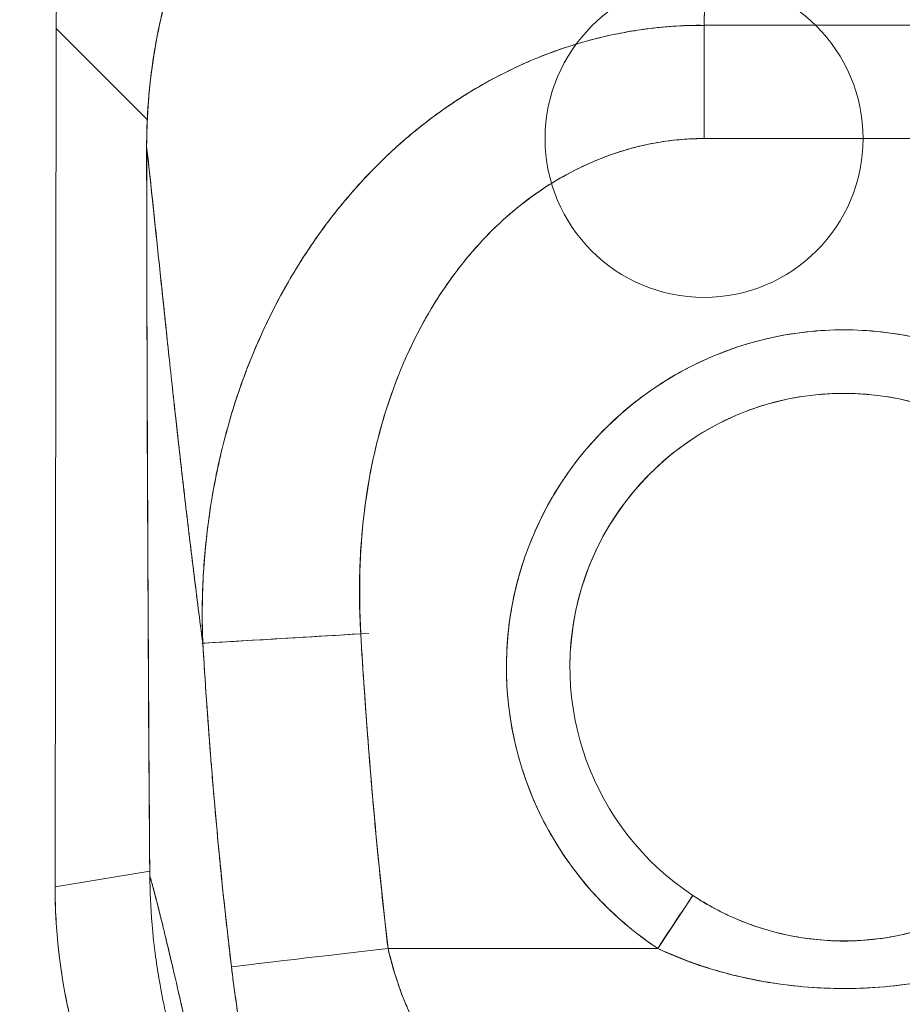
# Model space of a CAD drawing. Header units: inches. Extents: x 10 to 331, y 10 to 212.
# Tile 40 of 145: x 57.74 to 58.83, y 116.13 to 117.35. Entities that reach past the tile are written whole.
import ezdxf

# ---------------------------------------------------------------- set-up
doc = ezdxf.new("R2010")
doc.units = ezdxf.units.IN
doc.header["$LTSCALE"] = 20
doc.header["$MEASUREMENT"] = 0
doc.layers.add('Dimension (ANSI)', color=7, linetype='Continuous', lineweight=5)
doc.layers.add('Visible (ANSI)', color=7, linetype='Continuous', lineweight=5)
doc.styles.add('ROMANS', font='romans.shx')
doc.dimstyles.new('Default (ANSI)', dxfattribs={"dimscale": 20, "dimtxt": 0.065, "dimasz": 0.08, "dimexe": 0.125, "dimexo": 0.0625, "dimgap": 0.031496, "dimtad": 0, "dimtih": 1, "dimtoh": 1, "dimrnd": 1e-08, "dimzin": 0, "dimdsep": 46, "dimtxsty": 'ROMANS', "dimcen": 0.09, "dimdle": 0.393701, "dimclrd": 256, "dimclre": 256, "dimclrt": 256, "dimadec": 0, "dimazin": 0, "dimtfac": 1.538462, "dimtofl": 0, "dimtmove": 0, "dimatfit": 3, "dimfxl": 1, "dimtolj": 1, "dimtzin": 0, "dimlwd": -1, "dimlwe": -1, "dimarcsym": 0})

# ---------------------------------------------------------------- blocks, each defined once
blk = doc.blocks.new('*D20')
at = {"layer": 'Defpoints', "color": 0, "transparency": 16777216}
for p in [(58.7557, 116.5431), (70.5732, 116.5431), (61.0988, 85.4181)]:
    blk.add_point(p, dxfattribs=at)
at = {"layer": 'Dimension (ANSI)', "transparency": 16777216}
for p, q in [((60.0057, 116.5431), (73.0732, 116.5431)), ((70.5732, 114.9431), (70.5732, 103.3439)), ((70.5732, 87.0181), (70.5732, 98.6173)), ((62.3488, 85.4181), (73.0732, 85.4181))]:
    blk.add_line(p, q, dxfattribs=at)
for points in [[(70.3065, 114.9431), (70.8398, 114.9431), (70.5732, 116.5431)], [(70.3065, 87.0181), (70.8398, 87.0181), (70.5732, 85.4181)]]:
    blk.add_solid(points, dxfattribs=at)
at = {"layer": 'Dimension (ANSI)', "transparency": 16777216, "insert": (70.5732, 100.9806), "char_height": 1.3, "attachment_point": 5, "style": 'ROMANS'}
blk.add_mtext('\\A1;31.13\\PTYP.', dxfattribs=at)
blk = doc.blocks.new('*D21')
at = {"layer": 'Defpoints', "color": 0, "transparency": 16777216}
for p in [(61.1932, 122.3056), (58.7557, 116.5431), (61.1932, 115.5019)]:
    blk.add_point(p, dxfattribs=at)
at = {"layer": 'Dimension (ANSI)', "transparency": 16777216}
for p, q in [((58.7557, 117.7931), (58.7557, 124.8056)), ((61.1932, 116.7519), (61.1932, 124.8056)), ((57.1557, 122.3056), (55.5557, 122.3056)), ((62.7932, 122.3056), (65.8301, 122.3056))]:
    blk.add_line(p, q, dxfattribs=at)
for points in [[(57.1557, 122.5722), (57.1557, 122.0389), (58.7557, 122.3056)], [(62.7932, 122.5722), (62.7932, 122.0389), (61.1932, 122.3056)]]:
    blk.add_solid(points, dxfattribs=at)
at = {"layer": 'Dimension (ANSI)', "transparency": 16777216, "insert": (68.4719, 122.3056), "char_height": 1.3, "attachment_point": 5, "style": 'ROMANS'}
blk.add_mtext('\\A1;2.44\\PTYP.', dxfattribs=at)

msp = doc.modelspace()

# ---------------------------------------------------------------- linework, layer by layer
at = {"layer": 'Visible (ANSI)'}
for p, q in [((57.7804, 117.3425), (57.7804, 117.3346)), ((57.7804, 117.3346), (57.779, 116.2706)), ((57.779, 116.2706), (57.7804, 117.3346)), ((57.7804, 117.3346), (57.8931, 117.2216)), ((57.8931, 117.2216), (57.7804, 117.3346)), ((58.5826, 117.3384), (58.9289, 117.3384)), ((58.5826, 117.3384), (58.5826, 117.198)), ((57.8511, 117.2637), (57.8511, 117.2637)), ((57.8511, 117.2637), (57.8511, 117.2637)), ((58.9289, 117.198), (58.5826, 117.198)), ((57.8923, 117.1882), (57.8923, 117.1882)), ((58.0476, 116.983), (58.0476, 116.983)), ((58.0476, 116.983), (58.0476, 116.983)), ((58.1563, 116.6219), (58.156, 116.6219)), ((58.3619, 116.4034), (58.3619, 116.4034)), ((58.3697, 116.383), (58.3697, 116.383)), ((58.5136, 116.3055), (58.5136, 116.3057)), ((57.779, 116.2706), (57.8961, 116.2903)), ((57.8961, 116.2903), (57.779, 116.2706)), ((57.779, 116.2692), (57.779, 116.2706)), ((58.553, 116.2713), (58.553, 116.2712)), ((58.5252, 116.1945), (58.5686, 116.2602)), ((58.1883, 116.2203), (58.1883, 116.2203)), ((58.1883, 116.2203), (58.1883, 116.2203)), ((58.649, 116.2212), (58.649, 116.221)), ((58.649, 116.221), (58.649, 116.2212)), ((58.6608, 116.2173), (58.6608, 116.2175)), ((58.1905, 116.2006), (58.1905, 116.2006)), ((58.1912, 116.1945), (58.5252, 116.1945)), ((58.5252, 116.1945), (58.1912, 116.1945)), ((58.5136, 116.2025), (58.5136, 116.2025)), ((58.553, 116.1827), (58.553, 116.1823)), ((58.7269, 116.1455), (58.7263, 116.1455)), ((58.7837, 116.1454), (58.7832, 116.1454))]:
    msp.add_line(p, q, dxfattribs=at)
msp.add_circle((58.5826, 117.198), 0.1969, dxfattribs=at)
for centre, radius, start, end in [((58.7557, 117.4281), 0.14, 219.8626, 219.8649), ((58.7557, -102.7309), 219.9289, 89.954897, 90.045103), ((58.7557, 116.5431), 0.4179, 303.4812, 236.5188), ((58.7557, 116.5431), 0.3392, 303.4812, 236.5188), ((58.7557, 116.5431), 0.3392, 0, 180), ((58.7557, 116.3856), 0.4724, 116.6461, 116.6962), ((58.1507, 116.6226), 0.0197, 287.0623, 287.6224), ((58.1507, 116.6226), 0.0197, 287.0635, 287.6237)]:
    msp.add_arc(centre, radius, start, end, dxfattribs=at)
for centre, major_axis, ratio, start_param, end_param in [((57.7804, 117.3346), (0.0002, 0.129), 0.00001, 4.712571, 4.773653), ((57.9041, 117.1882), (-0.0118, 0), 0.00001, 0.061139, 0.100697), ((58.1574, 116.5843), (-0.1965, -0.0118), 0.00001, 4.712389, 6.41202), ((58.1574, 116.5843), (-0.1965, -0.0118), 0.00001, 4.662158, 6.086346), ((57.908, 116.2846), (-0.0118, -0.0001), 0.00001, 0.079709, 0.172409), ((58.4661, 116.2679), (0.1145, -0.6789), 0.997956, 4.543675, 4.881103), ((58.5252, 116.1945), (0.0434, 0.0657), 0.00001, 4.712386, 6.25025), ((58.1912, 116.1945), (-0.1955, -0.023), 0.00001, 4.712178, 6.155817), ((58.1912, 116.1945), (-0.1955, -0.023), 0.00001, 4.712389, 6.156184)]:
    msp.add_ellipse(centre, major_axis=major_axis, ratio=ratio, start_param=start_param, end_param=end_param, dxfattribs=at)
for points, knots in [([(57.7804, 117.3425), (57.7804, 117.3835), (57.784, 117.4242), (57.7911, 117.4642), (57.7981, 117.5041), (57.8086, 117.5432), (57.8223, 117.581), (57.8361, 117.6187), (57.853, 117.6551), (57.873, 117.6897), (57.8929, 117.7242), (57.9159, 117.757), (57.9415, 117.7875), (57.9671, 117.818), (57.9954, 117.8462), (58.0259, 117.8717), (58.0565, 117.8973), (58.0893, 117.9201), (58.124, 117.94), (58.1586, 117.9598), (58.195, 117.9767), (58.2328, 117.9903), (58.2706, 118.004), (58.3097, 118.0143), (58.3496, 118.0213), (58.3896, 118.0282), (58.4303, 118.0317), (58.4713, 118.0316)], [0, 0, 0, 0, 0.111111, 0.111111, 0.111111, 0.222222, 0.222222, 0.222222, 0.333333, 0.333333, 0.333333, 0.444444, 0.444444, 0.444444, 0.555556, 0.555556, 0.555556, 0.666667, 0.666667, 0.666667, 0.777778, 0.777778, 0.777778, 0.888889, 0.888889, 0.888889, 1, 1, 1, 1]), ([(58.4713, 118.0316), (58.4306, 118.0317), (58.3899, 118.0282), (58.35, 118.0213), (58.3099, 118.0144), (58.2706, 118.004), (58.2327, 117.9903), (58.2326, 117.9903), (58.2326, 117.9902), (58.2325, 117.9902), (58.1948, 117.9766), (58.1584, 117.9598), (58.1239, 117.94), (58.1238, 117.9399), (58.1238, 117.9399), (58.1237, 117.9398), (58.0892, 117.92), (58.0565, 117.8973), (58.0261, 117.8719), (58.026, 117.8718), (58.0259, 117.8717), (58.0258, 117.8716), (57.9953, 117.8461), (57.9671, 117.818), (57.9415, 117.7875), (57.9414, 117.7874), (57.9414, 117.7873), (57.9413, 117.7872), (57.9158, 117.7569), (57.893, 117.7243), (57.8731, 117.6898), (57.873, 117.6898), (57.873, 117.6897), (57.8729, 117.6896), (57.853, 117.6551), (57.8361, 117.6188), (57.8224, 117.5812), (57.8224, 117.5811), (57.8224, 117.581), (57.8223, 117.581), (57.8086, 117.5432), (57.7981, 117.504), (57.7911, 117.464), (57.791, 117.4639), (57.791, 117.4638), (57.791, 117.4637), (57.784, 117.4239), (57.7804, 117.3832), (57.7804, 117.3425)], [0, 0, 0, 0, 0.110836, 0.110836, 0.110836, 0.222222, 0.222222, 0.222222, 0.222377, 0.222377, 0.222377, 0.333093, 0.333093, 0.333093, 0.333333, 0.333333, 0.333333, 0.444037, 0.444037, 0.444037, 0.444444, 0.444444, 0.444444, 0.555556, 0.555556, 0.555556, 0.555957, 0.555957, 0.555957, 0.666667, 0.666667, 0.666667, 0.6669, 0.6669, 0.6669, 0.777608, 0.777608, 0.777608, 0.777778, 0.777778, 0.777778, 0.888889, 0.888889, 0.888889, 0.889157, 0.889157, 0.889157, 1, 1, 1, 1]), ([(57.8923, 117.1882), (57.8923, 117.265), (57.9048, 117.3429), (57.9532, 117.4881), (57.9895, 117.5575), (58.0807, 117.679), (58.1367, 117.7327), (58.2607, 117.8183), (58.3302, 117.8514), (58.4654, 117.8907), (58.5318, 117.9001), (58.5976, 117.9001)], [0, 0, 0, 0, 0.585477, 0.585477, 1.16675, 1.16675, 1.743139, 1.743139, 2.315, 2.315, 2.816082, 2.816082, 2.816082, 2.816082]), ([(58.5976, 117.8996), (58.5957, 117.8996), (58.5938, 117.8996), (58.5919, 117.8996), (58.5897, 117.8996), (58.5875, 117.8995), (58.5853, 117.8995), (58.5829, 117.8995), (58.5805, 117.8994), (58.578, 117.8993), (58.5754, 117.8993), (58.5727, 117.8992), (58.5701, 117.8991), (58.5672, 117.899), (58.5644, 117.8988), (58.5616, 117.8987), (58.5586, 117.8985), (58.5556, 117.8984), (58.5526, 117.8982), (58.5495, 117.898), (58.5463, 117.8977), (58.5431, 117.8975), (58.5396, 117.8972), (58.5361, 117.8969), (58.5326, 117.8966), (58.5287, 117.8962), (58.5248, 117.8958), (58.5209, 117.8954), (58.5165, 117.8949), (58.512, 117.8944), (58.5076, 117.8938), (58.5026, 117.8932), (58.4976, 117.8925), (58.4926, 117.8917), (58.4869, 117.8908), (58.4812, 117.8899), (58.4755, 117.8889), (58.4705, 117.888), (58.4655, 117.8871), (58.4606, 117.8861), (58.4592, 117.8858), (58.4578, 117.8855), (58.4565, 117.8852), (58.4496, 117.8838), (58.4427, 117.8823), (58.4358, 117.8807), (58.4284, 117.8789), (58.421, 117.877), (58.4136, 117.875), (58.4056, 117.8728), (58.3977, 117.8705), (58.3898, 117.8681), (58.3812, 117.8654), (58.3727, 117.8626), (58.3643, 117.8596), (58.3551, 117.8564), (58.3459, 117.8529), (58.3368, 117.8493), (58.3341, 117.8482), (58.3314, 117.8471), (58.3287, 117.8459), (58.3215, 117.843), (58.3144, 117.8399), (58.3074, 117.8367), (58.2967, 117.8318), (58.2862, 117.8267), (58.2758, 117.8213), (58.2643, 117.8154), (58.253, 117.8092), (58.2419, 117.8026), (58.23, 117.7956), (58.2183, 117.7883), (58.2068, 117.7806), (58.2065, 117.7804), (58.2061, 117.7802), (58.2058, 117.7799), (58.1929, 117.7712), (58.1803, 117.7621), (58.168, 117.7526), (58.1545, 117.7422), (58.1414, 117.7313), (58.1287, 117.7199), (58.1188, 117.711), (58.1092, 117.7019), (58.0999, 117.6925), (58.0959, 117.6885), (58.0919, 117.6845), (58.088, 117.6804), (58.0736, 117.6651), (58.0597, 117.6492), (58.0467, 117.6327), (58.0344, 117.6173), (58.0228, 117.6013), (58.0119, 117.5849), (58.0103, 117.5825), (58.0087, 117.5801), (58.0071, 117.5776), (57.9955, 117.5598), (57.9848, 117.5414), (57.9749, 117.5226), (57.966, 117.5058), (57.9578, 117.4887), (57.9503, 117.4712), (57.949, 117.4681), (57.9477, 117.465), (57.9464, 117.4618), (57.9412, 117.4493), (57.9364, 117.4367), (57.932, 117.4239), (57.927, 117.4096), (57.9225, 117.3951), (57.9185, 117.3805), (57.9148, 117.3674), (57.9115, 117.3541), (57.9086, 117.3408), (57.9077, 117.3365), (57.9068, 117.3321), (57.9059, 117.3277), (57.9044, 117.32), (57.903, 117.3123), (57.9017, 117.3045), (57.8999, 117.2934), (57.8984, 117.2823), (57.8971, 117.2712), (57.8959, 117.2611), (57.895, 117.251), (57.8942, 117.2408), (57.8936, 117.2316), (57.8931, 117.2224), (57.8928, 117.2132), (57.8925, 117.2049), (57.8923, 117.1965), (57.8923, 117.1882)], [0, 0, 0, 0, 0.005154, 0.005154, 0.005154, 0.011125, 0.011125, 0.011125, 0.01776, 0.01776, 0.01776, 0.024968, 0.024968, 0.024968, 0.032665, 0.032665, 0.032665, 0.040791, 0.040791, 0.040791, 0.049493, 0.049493, 0.049493, 0.059043, 0.059043, 0.059043, 0.069717, 0.069717, 0.069717, 0.08179, 0.08179, 0.08179, 0.095542, 0.095542, 0.095542, 0.111257, 0.111257, 0.111257, 0.125, 0.125, 0.125, 0.128815, 0.128815, 0.128815, 0.14795, 0.14795, 0.14795, 0.168736, 0.168736, 0.168736, 0.191175, 0.191175, 0.191175, 0.215514, 0.215514, 0.215514, 0.242018, 0.242018, 0.242018, 0.25, 0.25, 0.25, 0.270974, 0.270974, 0.270974, 0.302738, 0.302738, 0.302738, 0.337689, 0.337689, 0.337689, 0.375, 0.375, 0.375, 0.376125, 0.376125, 0.376125, 0.418166, 0.418166, 0.418166, 0.464234, 0.464234, 0.464234, 0.5, 0.5, 0.5, 0.515243, 0.515243, 0.515243, 0.571952, 0.571952, 0.571952, 0.625, 0.625, 0.625, 0.632854, 0.632854, 0.632854, 0.689973, 0.689973, 0.689973, 0.740919, 0.740919, 0.740919, 0.75, 0.75, 0.75, 0.78617, 0.78617, 0.78617, 0.826664, 0.826664, 0.826664, 0.863094, 0.863094, 0.863094, 0.875, 0.875, 0.875, 0.89603, 0.89603, 0.89603, 0.925948, 0.925948, 0.925948, 0.953112, 0.953112, 0.953112, 0.977764, 0.977764, 0.977764, 1, 1, 1, 1]), ([(57.8923, 117.1882), (57.8923, 117.2083), (57.8932, 117.2297), (57.8951, 117.2519), (57.8966, 117.2688), (57.8987, 117.2861), (57.9016, 117.3038), (57.9026, 117.31), (57.9037, 117.3164), (57.905, 117.3227), (57.9097, 117.3476), (57.9159, 117.3731), (57.9236, 117.3982), (57.9268, 117.4085), (57.9302, 117.4189), (57.9338, 117.4291), (57.9394, 117.4448), (57.9455, 117.4603), (57.9522, 117.4755), (57.9629, 117.5001), (57.975, 117.5239), (57.9884, 117.5472), (57.9894, 117.5488), (57.9903, 117.5504), (57.9913, 117.552), (58.0062, 117.5773), (58.0227, 117.6017), (58.0404, 117.6247), (58.0479, 117.6344), (58.0555, 117.6438), (58.0633, 117.6529), (58.0748, 117.6663), (58.0866, 117.6791), (58.0985, 117.6912), (58.1153, 117.7081), (58.1324, 117.7236), (58.1495, 117.7378), (58.1542, 117.7417), (58.159, 117.7456), (58.1637, 117.7493), (58.1872, 117.7678), (58.2106, 117.7837), (58.2336, 117.7977), (58.2345, 117.7982), (58.2354, 117.7988), (58.2362, 117.7993), (58.2597, 117.8134), (58.2828, 117.8254), (58.3054, 117.8358), (58.3103, 117.838), (58.3152, 117.8402), (58.32, 117.8423), (58.3392, 117.8505), (58.358, 117.8576), (58.3762, 117.8637), (58.3838, 117.8662), (58.3914, 117.8686), (58.3988, 117.8708), (58.414, 117.8753), (58.4288, 117.8791), (58.4433, 117.8824), (58.4529, 117.8846), (58.4624, 117.8865), (58.4717, 117.8882), (58.4827, 117.8902), (58.4935, 117.8919), (58.504, 117.8933), (58.5156, 117.8949), (58.527, 117.8961), (58.5382, 117.8971), (58.5442, 117.8976), (58.5502, 117.898), (58.556, 117.8984), (58.571, 117.8993), (58.5852, 117.8996), (58.5976, 117.8996)], [0, 0, 0, 0, 0.051762, 0.051762, 0.051762, 0.090909, 0.090909, 0.090909, 0.104756, 0.104756, 0.104756, 0.15926, 0.15926, 0.15926, 0.181818, 0.181818, 0.181818, 0.216639, 0.216639, 0.216639, 0.272727, 0.272727, 0.272727, 0.27663, 0.27663, 0.27663, 0.337872, 0.337872, 0.337872, 0.363636, 0.363636, 0.363636, 0.401523, 0.401523, 0.401523, 0.454545, 0.454545, 0.454545, 0.469339, 0.469339, 0.469339, 0.542657, 0.542657, 0.542657, 0.545455, 0.545455, 0.545455, 0.62016, 0.62016, 0.62016, 0.636364, 0.636364, 0.636364, 0.700569, 0.700569, 0.700569, 0.727273, 0.727273, 0.727273, 0.781747, 0.781747, 0.781747, 0.818182, 0.818182, 0.818182, 0.861421, 0.861421, 0.861421, 0.909091, 0.909091, 0.909091, 0.93478, 0.93478, 0.93478, 1, 1, 1, 1]), ([(58.5976, 117.8996), (58.5969, 117.8757), (58.5961, 117.849), (58.5953, 117.82), (58.5945, 117.791), (58.5937, 117.7598), (58.5929, 117.7268), (58.592, 117.6939), (58.5911, 117.6592), (58.5902, 117.6233), (58.5893, 117.5875), (58.5883, 117.5504), (58.5873, 117.5126), (58.5863, 117.4747), (58.5853, 117.4361), (58.5842, 117.3972), (58.5837, 117.3776), (58.5832, 117.358), (58.5826, 117.3384)], [0, 0, 0, 0, 0.181782, 0.181782, 0.181782, 0.363564, 0.363564, 0.363564, 0.545346, 0.545346, 0.545346, 0.727128, 0.727128, 0.727128, 0.90891, 0.90891, 0.90891, 0.9999813, 0.9999813, 0.9999813, 0.9999813]), ([(58.5826, 117.3384), (58.5834, 117.3653), (58.5841, 117.3921), (58.5848, 117.4187), (58.5855, 117.4454), (58.5863, 117.4719), (58.5869, 117.498), (58.5876, 117.5242), (58.5883, 117.55), (58.589, 117.5754), (58.5896, 117.6007), (58.5903, 117.6256), (58.5909, 117.6498), (58.5915, 117.674), (58.5921, 117.6977), (58.5927, 117.7205), (58.5933, 117.7433), (58.5939, 117.7653), (58.5944, 117.7864), (58.595, 117.8074), (58.5955, 117.8275), (58.5961, 117.8465), (58.5966, 117.8654), (58.5971, 117.8832), (58.5976, 117.8996)], [0.00002, 0.00002, 0.00002, 0.00002, 0.1246195, 0.1246195, 0.1246195, 0.2496745, 0.2496745, 0.2496745, 0.3747294, 0.3747294, 0.3747294, 0.4997844, 0.4997844, 0.4997844, 0.6248393, 0.6248393, 0.6248393, 0.7498943, 0.7498943, 0.7498943, 0.8749492, 0.8749492, 0.8749492, 1, 1, 1, 1]), ([(58.5826, 117.3383), (58.5701, 117.3385), (58.5562, 117.3381), (58.5414, 117.337), (58.5291, 117.3361), (58.5163, 117.3347), (58.5033, 117.3328), (58.4994, 117.3322), (58.4954, 117.3316), (58.4914, 117.3309), (58.4727, 117.3277), (58.4537, 117.3235), (58.4343, 117.318), (58.428, 117.3162), (58.4216, 117.3143), (58.4152, 117.3122), (58.4011, 117.3077), (58.3868, 117.3024), (58.3723, 117.2964), (58.3552, 117.2893), (58.3378, 117.281), (58.3202, 117.2715), (58.316, 117.2693), (58.3119, 117.267), (58.3077, 117.2646), (58.2862, 117.2523), (58.2645, 117.2381), (58.2432, 117.2219), (58.2363, 117.2167), (58.2294, 117.2112), (58.2225, 117.2055), (58.2085, 117.194), (58.1947, 117.1816), (58.1814, 117.1684), (58.1736, 117.1607), (58.1659, 117.1527), (58.1583, 117.1445), (58.1495, 117.1348), (58.1408, 117.1248), (58.1323, 117.1144), (58.1297, 117.1112), (58.1271, 117.108), (58.1246, 117.1047), (58.1069, 117.0822), (58.0903, 117.0581), (58.0749, 117.0326), (58.0685, 117.022), (58.0624, 117.0111), (58.0564, 117), (58.0485, 116.9852), (58.041, 116.97), (58.034, 116.9543), (58.0222, 116.9283), (58.0116, 116.9011), (58.0024, 116.8726), (58.0015, 116.8698), (58.0006, 116.867), (57.9997, 116.8642), (57.9961, 116.8523), (57.9926, 116.8403), (57.9894, 116.8282), (57.9862, 116.8157), (57.9832, 116.803), (57.9805, 116.7904), (57.9749, 116.7645), (57.9706, 116.7385), (57.9675, 116.7132), (57.9674, 116.7125), (57.9674, 116.7119), (57.9673, 116.7113), (57.9643, 116.6863), (57.9624, 116.662), (57.9616, 116.6385), (57.9608, 116.6157), (57.961, 116.5937), (57.9619, 116.5726)], [0.0000154, 0.0000154, 0.0000154, 0.0000154, 0.060624, 0.060624, 0.060624, 0.1111111, 0.1111111, 0.1111111, 0.1265869, 0.1265869, 0.1265869, 0.1987914, 0.1987914, 0.1987914, 0.2222222, 0.2222222, 0.2222222, 0.273294, 0.273294, 0.273294, 0.3333333, 0.3333333, 0.3333333, 0.3474368, 0.3474368, 0.3474368, 0.4205222, 0.4205222, 0.4205222, 0.4444444, 0.4444444, 0.4444444, 0.4933991, 0.4933991, 0.4933991, 0.5219496, 0.5219496, 0.5219496, 0.5555556, 0.5555556, 0.5555556, 0.5658861, 0.5658861, 0.5658861, 0.6371166, 0.6371166, 0.6371166, 0.6666667, 0.6666667, 0.6666667, 0.7059933, 0.7059933, 0.7059933, 0.7713333, 0.7713333, 0.7713333, 0.7777778, 0.7777778, 0.7777778, 0.804681, 0.804681, 0.804681, 0.8323648, 0.8323648, 0.8323648, 0.8888889, 0.8888889, 0.8888889, 0.8902659, 0.8902659, 0.8902659, 0.9461063, 0.9461063, 0.9461063, 1, 1, 1, 1]), ([(57.9619, 116.5726), (57.9614, 116.5841), (57.9612, 116.5955), (57.9612, 116.6069), (57.9612, 116.6197), (57.9614, 116.6323), (57.962, 116.645), (57.9626, 116.6589), (57.9635, 116.6728), (57.9647, 116.6867), (57.9657, 116.6978), (57.9669, 116.7089), (57.9684, 116.72), (57.9689, 116.7241), (57.9695, 116.7282), (57.97, 116.7323), (57.9724, 116.7489), (57.9753, 116.7655), (57.9786, 116.7818), (57.9823, 116.8), (57.9866, 116.8179), (57.9914, 116.8355), (57.9936, 116.8438), (57.996, 116.852), (57.9985, 116.8601), (58.002, 116.8715), (58.0057, 116.8827), (58.0096, 116.8937), (58.0172, 116.9153), (58.0257, 116.9361), (58.0349, 116.9563), (58.0395, 116.9664), (58.0443, 116.9764), (58.0492, 116.9862), (58.0556, 116.9987), (58.0623, 117.0109), (58.0692, 117.0228), (58.0832, 117.047), (58.0983, 117.0699), (58.1144, 117.0914), (58.1151, 117.0924), (58.1159, 117.0934), (58.1166, 117.0943), (58.1326, 117.1156), (58.1495, 117.1354), (58.1671, 117.1539), (58.1768, 117.1641), (58.1868, 117.1738), (58.1969, 117.1832), (58.2051, 117.1908), (58.2135, 117.1981), (58.222, 117.2051), (58.2397, 117.2198), (58.2578, 117.2332), (58.2764, 117.2453), (58.2798, 117.2476), (58.2832, 117.2498), (58.2866, 117.2519), (58.3005, 117.2606), (58.3145, 117.2687), (58.3287, 117.276), (58.3452, 117.2846), (58.3618, 117.2922), (58.3787, 117.299), (58.3799, 117.2995), (58.3812, 117.3), (58.3825, 117.3005), (58.3968, 117.3061), (58.4113, 117.3112), (58.4259, 117.3155), (58.4405, 117.3199), (58.4552, 117.3237), (58.4701, 117.3268), (58.474, 117.3276), (58.4779, 117.3284), (58.4819, 117.3292), (58.4915, 117.331), (58.5012, 117.3325), (58.5108, 117.3338), (58.5234, 117.3355), (58.536, 117.3367), (58.5485, 117.3374), (58.5599, 117.3381), (58.5713, 117.3384), (58.5826, 117.3383)], [0, 0, 0, 0, 0.0255606, 0.0255606, 0.0255606, 0.0540743, 0.0540743, 0.0540743, 0.0856527, 0.0856527, 0.0856527, 0.1111111, 0.1111111, 0.1111111, 0.1205644, 0.1205644, 0.1205644, 0.1591176, 0.1591176, 0.1591176, 0.202025, 0.202025, 0.202025, 0.2222222, 0.2222222, 0.2222222, 0.25045, 0.25045, 0.25045, 0.305586, 0.305586, 0.305586, 0.3333333, 0.3333333, 0.3333333, 0.3688988, 0.3688988, 0.3688988, 0.4411046, 0.4411046, 0.4411046, 0.4444444, 0.4444444, 0.4444444, 0.5160884, 0.5160884, 0.5160884, 0.5555556, 0.5555556, 0.5555556, 0.5876754, 0.5876754, 0.5876754, 0.6544159, 0.6544159, 0.6544159, 0.6666667, 0.6666667, 0.6666667, 0.7161429, 0.7161429, 0.7161429, 0.7734695, 0.7734695, 0.7734695, 0.7777778, 0.7777778, 0.7777778, 0.8266877, 0.8266877, 0.8266877, 0.8758248, 0.8758248, 0.8758248, 0.8888889, 0.8888889, 0.8888889, 0.9207769, 0.9207769, 0.9207769, 0.9621735, 0.9621735, 0.9621735, 0.9999894, 0.9999894, 0.9999894, 0.9999894]), ([(58.9288, 117.3383), (58.9078, 117.3384), (58.8852, 117.3384), (58.865, 117.3384), (58.8603, 117.3384), (58.8558, 117.3384), (58.8514, 117.3384), (58.8365, 117.3384), (58.8225, 117.3384), (58.8088, 117.3384), (58.8066, 117.3384), (58.8043, 117.3384), (58.802, 117.3384), (58.7909, 117.3384), (58.7799, 117.3385), (58.7693, 117.3385), (58.7648, 117.3385), (58.7604, 117.3385), (58.7558, 117.3385), (58.7512, 117.3385), (58.7467, 117.3385), (58.7422, 117.3385), (58.7316, 117.3385), (58.7206, 117.3384), (58.7095, 117.3384), (58.7072, 117.3384), (58.7049, 117.3384), (58.7027, 117.3384), (58.6889, 117.3384), (58.675, 117.3384), (58.6601, 117.3384), (58.6557, 117.3384), (58.6512, 117.3384), (58.6465, 117.3384), (58.6262, 117.3384), (58.6037, 117.3384), (58.5826, 117.3383)], [0, 0, 0, 0, 0.166667, 0.166667, 0.166667, 0.20499, 0.20499, 0.20499, 0.333333, 0.333333, 0.333333, 0.354537, 0.354537, 0.354537, 0.456696, 0.456696, 0.456696, 0.5, 0.5, 0.5, 0.543586, 0.543586, 0.543586, 0.645594, 0.645594, 0.645594, 0.666667, 0.666667, 0.666667, 0.795017, 0.795017, 0.795017, 0.833333, 0.833333, 0.833333, 1, 1, 1, 1]), ([(58.5826, 117.198), (58.5573, 117.1981), (58.5322, 117.1953), (58.507, 117.1895), (58.4818, 117.1838), (58.4566, 117.1751), (58.4318, 117.1633), (58.407, 117.1516), (58.3828, 117.1367), (58.3593, 117.1186), (58.3359, 117.1004), (58.3134, 117.079), (58.2923, 117.054), (58.2713, 117.0291), (58.2516, 117.0007), (58.2342, 116.9687), (58.2167, 116.9367), (58.2014, 116.901), (58.1889, 116.8617), (58.1765, 116.8223), (58.1669, 116.7792), (58.1615, 116.7329), (58.1561, 116.6866), (58.1549, 116.6371), (58.1574, 116.5843)], [0, 0, 0, 0, 0.125, 0.125, 0.125, 0.25, 0.25, 0.25, 0.375, 0.375, 0.375, 0.5, 0.5, 0.5, 0.625, 0.625, 0.625, 0.75, 0.75, 0.75, 0.875, 0.875, 0.875, 1, 1, 1, 1]), ([(58.5826, 117.198), (58.5745, 117.198), (58.5665, 117.1977), (58.5585, 117.1972), (58.5496, 117.1965), (58.5407, 117.1955), (58.5319, 117.1942), (58.5223, 117.1927), (58.5126, 117.1909), (58.5031, 117.1886), (58.4926, 117.1861), (58.4822, 117.183), (58.4719, 117.1796), (58.4606, 117.1757), (58.4494, 117.1713), (58.4385, 117.1664), (58.4265, 117.161), (58.4147, 117.1549), (58.4033, 117.1482), (58.3989, 117.1457), (58.3946, 117.1431), (58.3903, 117.1404), (58.3822, 117.1352), (58.3742, 117.1297), (58.3664, 117.1239), (58.3531, 117.1141), (58.3404, 117.1034), (58.3283, 117.0921), (58.3148, 117.0794), (58.3021, 117.0658), (58.2902, 117.0514), (58.2771, 117.0357), (58.2649, 117.0191), (58.2538, 117.0018), (58.2518, 116.9987), (58.2499, 116.9956), (58.2479, 116.9925), (58.2389, 116.9778), (58.2306, 116.9627), (58.223, 116.9473), (58.2145, 116.93), (58.2069, 116.9123), (58.2001, 116.8942), (58.1939, 116.8777), (58.1885, 116.861), (58.1836, 116.8441), (58.1793, 116.8287), (58.1754, 116.8132), (58.1721, 116.7975), (58.1721, 116.7973), (58.1721, 116.7971), (58.172, 116.797), (58.169, 116.7828), (58.1665, 116.7685), (58.1644, 116.7542), (58.1624, 116.7409), (58.1608, 116.7276), (58.1595, 116.7142), (58.1583, 116.7019), (58.1574, 116.6896), (58.1568, 116.6773), (58.1563, 116.666), (58.156, 116.6547), (58.1559, 116.6434), (58.1558, 116.633), (58.1559, 116.6227), (58.1562, 116.6124), (58.1565, 116.603), (58.1569, 116.5936), (58.1574, 116.5843)], [0, 0, 0, 0, 0.029834, 0.029834, 0.029834, 0.0628, 0.0628, 0.0628, 0.098961, 0.098961, 0.098961, 0.138922, 0.138922, 0.138922, 0.182924, 0.182924, 0.182924, 0.2315, 0.2315, 0.2315, 0.25, 0.25, 0.25, 0.285426, 0.285426, 0.285426, 0.34571, 0.34571, 0.34571, 0.413032, 0.413032, 0.413032, 0.486895, 0.486895, 0.486895, 0.5, 0.5, 0.5, 0.561624, 0.561624, 0.561624, 0.630381, 0.630381, 0.630381, 0.692757, 0.692757, 0.692757, 0.749381, 0.749381, 0.749381, 0.75, 0.75, 0.75, 0.800969, 0.800969, 0.800969, 0.848199, 0.848199, 0.848199, 0.891486, 0.891486, 0.891486, 0.931106, 0.931106, 0.931106, 0.967268, 0.967268, 0.967268, 1, 1, 1, 1]), ([(57.8962, 116.2845), (57.8961, 116.3054), (57.8959, 116.328), (57.8957, 116.3518), (57.8956, 116.3698), (57.8955, 116.3886), (57.8953, 116.4078), (57.8953, 116.4097), (57.8953, 116.4117), (57.8953, 116.4136), (57.8952, 116.4323), (57.8951, 116.4514), (57.895, 116.4708), (57.8949, 116.4883), (57.8948, 116.5061), (57.8947, 116.5241), (57.8946, 116.5322), (57.8946, 116.5403), (57.8945, 116.5485), (57.8945, 116.5569), (57.8945, 116.5655), (57.8944, 116.574), (57.8943, 116.5897), (57.8942, 116.6055), (57.8942, 116.6213), (57.894, 116.6464), (57.8939, 116.6715), (57.8938, 116.6967), (57.8938, 116.7011), (57.8938, 116.7055), (57.8937, 116.7099), (57.8936, 116.7386), (57.8935, 116.767), (57.8933, 116.7947), (57.8933, 116.8105), (57.8932, 116.826), (57.8932, 116.8412), (57.8931, 116.8544), (57.8931, 116.8674), (57.893, 116.8801), (57.893, 116.8952), (57.8929, 116.9099), (57.8929, 116.9245), (57.8928, 116.9399), (57.8928, 116.9551), (57.8927, 116.97), (57.8927, 116.9703), (57.8927, 116.9705), (57.8927, 116.9707), (57.8927, 116.9873), (57.8926, 117.0036), (57.8926, 117.0196), (57.8926, 117.0373), (57.8925, 117.0547), (57.8925, 117.0716), (57.8925, 117.0766), (57.8925, 117.0816), (57.8925, 117.0865), (57.8925, 117.1005), (57.8924, 117.1142), (57.8924, 117.1275), (57.8924, 117.149), (57.8924, 117.1693), (57.8923, 117.1882)], [0, 0, 0, 0, 0.081335, 0.081335, 0.081335, 0.142857, 0.142857, 0.142857, 0.149075, 0.149075, 0.149075, 0.208369, 0.208369, 0.208369, 0.261718, 0.261718, 0.261718, 0.285714, 0.285714, 0.285714, 0.31059, 0.31059, 0.31059, 0.356152, 0.356152, 0.356152, 0.428571, 0.428571, 0.428571, 0.441332, 0.441332, 0.441332, 0.524105, 0.524105, 0.524105, 0.571429, 0.571429, 0.571429, 0.612746, 0.612746, 0.612746, 0.661888, 0.661888, 0.661888, 0.714286, 0.714286, 0.714286, 0.715129, 0.715129, 0.715129, 0.773301, 0.773301, 0.773301, 0.837913, 0.837913, 0.837913, 0.857143, 0.857143, 0.857143, 0.911653, 0.911653, 0.911653, 1, 1, 1, 1]), ([(57.8923, 117.1882), (57.8944, 117.17), (57.8965, 117.1502), (57.8987, 117.1292), (57.901, 117.1082), (57.9033, 117.086), (57.9058, 117.0628), (57.9082, 117.0396), (57.9107, 117.0154), (57.9134, 116.9904), (57.916, 116.9655), (57.9187, 116.9397), (57.9216, 116.9135), (57.9244, 116.8872), (57.9273, 116.8604), (57.9304, 116.8333), (57.9334, 116.8061), (57.9365, 116.7786), (57.9398, 116.751), (57.943, 116.7233), (57.9463, 116.6954), (57.9498, 116.6675), (57.9532, 116.6396), (57.9567, 116.6117), (57.9604, 116.5839), (57.9609, 116.5801), (57.9614, 116.5763), (57.9619, 116.5726)], [0, 0, 0, 0, 0.122921, 0.122921, 0.122921, 0.245842, 0.245842, 0.245842, 0.368763, 0.368763, 0.368763, 0.491684, 0.491684, 0.491684, 0.614605, 0.614605, 0.614605, 0.737526, 0.737526, 0.737526, 0.860447, 0.860447, 0.860447, 0.983368, 0.983368, 0.983368, 1, 1, 1, 1]), ([(57.8923, 117.1882), (57.8924, 117.1057), (57.8926, 117.0237), (57.8928, 116.9424), (57.8929, 116.922), (57.8929, 116.9016), (57.893, 116.8813), (57.8932, 116.8251), (57.8935, 116.7692), (57.8937, 116.7135), (57.8939, 116.6689), (57.8941, 116.6244), (57.8944, 116.5801), (57.8945, 116.5542), (57.8946, 116.5283), (57.8948, 116.5025), (57.8952, 116.4293), (57.8957, 116.3566), (57.8962, 116.2845)], [0, 0, 0, 0, 0.266519, 0.266519, 0.266519, 0.333333, 0.333333, 0.333333, 0.518206, 0.518206, 0.518206, 0.666667, 0.666667, 0.666667, 0.753542, 0.753542, 0.753542, 1, 1, 1, 1]), ([(57.9619, 116.5726), (57.9581, 116.6013), (57.9544, 116.6302), (57.9508, 116.659), (57.9473, 116.6879), (57.9438, 116.7167), (57.9404, 116.7454), (57.9371, 116.774), (57.9338, 116.8025), (57.9307, 116.8306), (57.9275, 116.8587), (57.9245, 116.8864), (57.9216, 116.9136), (57.9186, 116.9407), (57.9158, 116.9673), (57.9131, 116.9931), (57.9104, 117.0188), (57.9078, 117.0437), (57.9052, 117.0676), (57.9027, 117.0915), (57.9003, 117.1143), (57.8981, 117.1357), (57.8961, 117.1543), (57.8942, 117.1719), (57.8923, 117.1882)], [0, 0, 0, 0, 0.127116, 0.127116, 0.127116, 0.254233, 0.254233, 0.254233, 0.381349, 0.381349, 0.381349, 0.508466, 0.508466, 0.508466, 0.635582, 0.635582, 0.635582, 0.762699, 0.762699, 0.762699, 0.889815, 0.889815, 0.889815, 1, 1, 1, 1]), ([(58.5252, 116.1945), (58.4994, 116.2116), (58.476, 116.2311), (58.4547, 116.2532), (58.4334, 116.2754), (58.4142, 116.3003), (58.3981, 116.3268), (58.382, 116.3534), (58.369, 116.3817), (58.3592, 116.4111), (58.3494, 116.4406), (58.3429, 116.4711), (58.3399, 116.5019), (58.3368, 116.5328), (58.3372, 116.564), (58.341, 116.5947), (58.3449, 116.6255), (58.3521, 116.6558), (58.3627, 116.685), (58.3732, 116.7142), (58.387, 116.7422), (58.4037, 116.7683), (58.4204, 116.7944), (58.44, 116.8187), (58.4621, 116.8404), (58.4841, 116.8622), (58.5086, 116.8815), (58.535, 116.8979), (58.5613, 116.9143), (58.5894, 116.9277), (58.6187, 116.9379), (58.648, 116.9481), (58.6785, 116.955), (58.7093, 116.9584), (58.7401, 116.9619), (58.7713, 116.9619), (58.8021, 116.9584), (58.8329, 116.955), (58.8633, 116.9481), (58.8926, 116.9379), (58.9219, 116.9278), (58.9501, 116.9144), (58.9764, 116.898), (59.0027, 116.8816), (59.0272, 116.8623), (59.0493, 116.8405), (59.0714, 116.8187), (59.091, 116.7945), (59.1077, 116.7684), (59.1244, 116.7423), (59.1382, 116.7143), (59.1488, 116.6851), (59.1593, 116.656), (59.1666, 116.6256), (59.1704, 116.5949), (59.1743, 116.5641), (59.1747, 116.5329), (59.1716, 116.502), (59.1686, 116.4712), (59.1621, 116.4407), (59.1523, 116.4112), (59.1425, 116.3818), (59.1295, 116.3535), (59.1134, 116.3269), (59.0973, 116.3003), (59.0781, 116.2755), (59.0568, 116.2533), (59.0355, 116.2311), (59.0121, 116.2116), (58.9863, 116.1945)], [0, 0, 0, 0, 0.043478, 0.043478, 0.043478, 0.086957, 0.086957, 0.086957, 0.130435, 0.130435, 0.130435, 0.173913, 0.173913, 0.173913, 0.217391, 0.217391, 0.217391, 0.26087, 0.26087, 0.26087, 0.304348, 0.304348, 0.304348, 0.347826, 0.347826, 0.347826, 0.391304, 0.391304, 0.391304, 0.434783, 0.434783, 0.434783, 0.478261, 0.478261, 0.478261, 0.521739, 0.521739, 0.521739, 0.565217, 0.565217, 0.565217, 0.608696, 0.608696, 0.608696, 0.652174, 0.652174, 0.652174, 0.695652, 0.695652, 0.695652, 0.73913, 0.73913, 0.73913, 0.782609, 0.782609, 0.782609, 0.826087, 0.826087, 0.826087, 0.869565, 0.869565, 0.869565, 0.913043, 0.913043, 0.913043, 0.956522, 0.956522, 0.956522, 1, 1, 1, 1]), ([(58.1574, 116.5843), (58.1601, 116.539), (58.1632, 116.4944), (58.1666, 116.4504), (58.1699, 116.4064), (58.1737, 116.3631), (58.1778, 116.3205), (58.1819, 116.2778), (58.1864, 116.2359), (58.1912, 116.1945)], [0, 0, 0, 0, 0.333333, 0.333333, 0.333333, 0.666667, 0.666667, 0.666667, 1, 1, 1, 1]), ([(58.1574, 116.5843), (58.1603, 116.5371), (58.1635, 116.49), (58.1671, 116.4429), (58.1707, 116.3974), (58.1747, 116.352), (58.1791, 116.3066), (58.1828, 116.2692), (58.1868, 116.2318), (58.1912, 116.1945)], [0, 0, 0, 0, 0.361662, 0.361662, 0.361662, 0.711598, 0.711598, 0.711598, 1, 1, 1, 1]), ([(57.9619, 116.5726), (57.9634, 116.5464), (57.9652, 116.5194), (57.9672, 116.4918), (57.9682, 116.4767), (57.9694, 116.4613), (57.9706, 116.4459), (57.9707, 116.4437), (57.9709, 116.4416), (57.971, 116.4395), (57.9717, 116.4317), (57.9723, 116.4238), (57.9729, 116.4159), (57.9748, 116.3922), (57.9769, 116.3682), (57.9791, 116.344), (57.9801, 116.3332), (57.9811, 116.3224), (57.9822, 116.3115), (57.9824, 116.3089), (57.9827, 116.3062), (57.9829, 116.3035), (57.9839, 116.2938), (57.9849, 116.284), (57.9859, 116.2742), (57.9882, 116.2517), (57.9907, 116.2289), (57.9933, 116.206), (57.9941, 116.1987), (57.995, 116.1914), (57.9958, 116.1841), (57.9963, 116.18), (57.9968, 116.1759), (57.9973, 116.1717)], [0, 0, 0, 0, 0.215172, 0.215172, 0.215172, 0.333333, 0.333333, 0.333333, 0.349511, 0.349511, 0.349511, 0.409038, 0.409038, 0.409038, 0.587512, 0.587512, 0.587512, 0.666667, 0.666667, 0.666667, 0.686219, 0.686219, 0.686219, 0.756792, 0.756792, 0.756792, 0.91937, 0.91937, 0.91937, 0.970836, 0.970836, 0.970836, 1, 1, 1, 1]), ([(57.9973, 116.1717), (57.9927, 116.2097), (57.9885, 116.2483), (57.9845, 116.2874), (57.9841, 116.2919), (57.9836, 116.2965), (57.9832, 116.301), (57.9791, 116.3426), (57.9754, 116.3848), (57.972, 116.4277), (57.9718, 116.43), (57.9716, 116.4323), (57.9714, 116.4346), (57.9679, 116.4799), (57.9647, 116.5259), (57.9619, 116.5726)], [0, 0, 0, 0, 0.298748, 0.298748, 0.298748, 0.333333, 0.333333, 0.333333, 0.649666, 0.649666, 0.649666, 0.666667, 0.666667, 0.666667, 1, 1, 1, 1]), ([(58.0668, 115.5926), (58.062, 115.6089), (58.0573, 115.6253), (58.0527, 115.6419), (58.048, 115.6584), (58.0435, 115.675), (58.039, 115.6917), (58.0345, 115.7083), (58.0301, 115.7251), (58.0258, 115.7418), (58.0214, 115.7586), (58.0171, 115.7754), (58.0129, 115.7921), (58.0088, 115.8089), (58.0046, 115.8256), (58.0006, 115.8423), (57.9965, 115.859), (57.9925, 115.8756), (57.9886, 115.892), (57.9847, 115.9085), (57.9809, 115.9249), (57.9771, 115.9411), (57.9734, 115.9573), (57.9697, 115.9734), (57.966, 115.9892), (57.9624, 116.005), (57.9589, 116.0206), (57.9554, 116.036), (57.9519, 116.0513), (57.9485, 116.0664), (57.9452, 116.0811), (57.9418, 116.0958), (57.9386, 116.1102), (57.9354, 116.1242), (57.9322, 116.1382), (57.9291, 116.1518), (57.926, 116.1649), (57.923, 116.178), (57.92, 116.1907), (57.9171, 116.2028), (57.9142, 116.2149), (57.9114, 116.2265), (57.9086, 116.2376), (57.9059, 116.2486), (57.9032, 116.259), (57.9006, 116.2687), (57.8991, 116.2742), (57.8977, 116.2794), (57.8962, 116.2845)], [0, 0, 0, 0, 0.06426, 0.06426, 0.06426, 0.128523, 0.128523, 0.128523, 0.192785, 0.192785, 0.192785, 0.257047, 0.257047, 0.257047, 0.321309, 0.321309, 0.321309, 0.385571, 0.385571, 0.385571, 0.449834, 0.449834, 0.449834, 0.514096, 0.514096, 0.514096, 0.578358, 0.578358, 0.578358, 0.64262, 0.64262, 0.64262, 0.706882, 0.706882, 0.706882, 0.771145, 0.771145, 0.771145, 0.835407, 0.835407, 0.835407, 0.899669, 0.899669, 0.899669, 0.963931, 0.963931, 0.963931, 1, 1, 1, 1]), ([(57.9404, 116.0295), (57.9354, 116.0438), (57.9309, 116.058), (57.9269, 116.0719), (57.9264, 116.0735), (57.926, 116.0752), (57.9255, 116.0769), (57.918, 116.1035), (57.9124, 116.129), (57.9081, 116.1538), (57.9063, 116.1639), (57.9047, 116.174), (57.9034, 116.1839), (57.9016, 116.1974), (57.9001, 116.2108), (57.899, 116.2239), (57.8972, 116.2453), (57.8964, 116.2658), (57.8962, 116.2845)], [0.8190453, 0.8190453, 0.8190453, 0.8190453, 0.8461538, 0.8461538, 0.8461538, 0.8494491, 0.8494491, 0.8494491, 0.9017388, 0.9017388, 0.9017388, 0.9230769, 0.9230769, 0.9230769, 0.9521732, 0.9521732, 0.9521732, 1, 1, 1, 1]), ([(57.8962, 116.2845), (57.9012, 116.267), (57.9064, 116.2469), (57.9118, 116.2246), (57.9173, 116.2023), (57.9231, 116.1779), (57.9291, 116.1518), (57.9351, 116.1257), (57.9414, 116.0979), (57.9479, 116.0689), (57.9545, 116.0399), (57.9613, 116.0097), (57.9684, 115.9787), (57.9755, 115.9478), (57.9829, 115.916), (57.9906, 115.8839), (57.9982, 115.8517), (58.0061, 115.8192), (58.0143, 115.7866), (58.0225, 115.754), (58.031, 115.7213), (58.0397, 115.6889), (58.0485, 115.6565), (58.0575, 115.6243), (58.0668, 115.5926)], [0, 0, 0, 0, 0.125007, 0.125007, 0.125007, 0.250015, 0.250015, 0.250015, 0.375022, 0.375022, 0.375022, 0.50003, 0.50003, 0.50003, 0.625037, 0.625037, 0.625037, 0.750045, 0.750045, 0.750045, 0.875052, 0.875052, 0.875052, 1, 1, 1, 1]), ([(57.779, 116.2692), (57.779, 116.2694), (57.779, 116.2695), (57.779, 116.2697), (57.779, 116.2698), (57.779, 116.27), (57.779, 116.2701), (57.779, 116.2703), (57.779, 116.2704), (57.779, 116.2706)], [0, 0, 0, 0, 0.333333, 0.333333, 0.333333, 0.666667, 0.666667, 0.666667, 1, 1, 1, 1]), ([(57.8175, 116.0412), (57.809, 116.0656), (57.8018, 116.0905), (57.7961, 116.1157), (57.7904, 116.1408), (57.7861, 116.1663), (57.7833, 116.192), (57.7804, 116.2176), (57.779, 116.2434), (57.779, 116.2692)], [0, 0, 0, 0, 0.333333, 0.333333, 0.333333, 0.666667, 0.666667, 0.666667, 1, 1, 1, 1]), ([(58.5686, 116.2602), (58.5716, 116.2582), (58.5746, 116.2562), (58.5777, 116.2544), (58.5896, 116.247), (58.602, 116.2404), (58.6146, 116.2346), (58.6285, 116.2282), (58.6428, 116.2227), (58.6574, 116.2183), (58.6726, 116.2137), (58.688, 116.2101), (58.7036, 116.2077), (58.7158, 116.2058), (58.728, 116.2045), (58.7402, 116.204), (58.7438, 116.2038), (58.7473, 116.2037), (58.7509, 116.2036), (58.7525, 116.2036), (58.7541, 116.2036), (58.7557, 116.2036), (58.7696, 116.2036), (58.7834, 116.2045), (58.7972, 116.2062), (58.8118, 116.208), (58.8264, 116.2108), (58.8407, 116.2145), (58.854, 116.218), (58.8671, 116.2223), (58.88, 116.2273), (58.8915, 116.2319), (58.9028, 116.2371), (58.9138, 116.2429), (58.9197, 116.246), (58.9255, 116.2493), (58.9312, 116.2528), (58.9347, 116.2549), (58.9381, 116.2571), (58.9415, 116.2593), (58.942, 116.2596), (58.9424, 116.2599), (58.9429, 116.2602)], [0, 0, 0, 0, 0.026731, 0.026731, 0.026731, 0.131047, 0.131047, 0.131047, 0.24653, 0.24653, 0.24653, 0.366857, 0.366857, 0.366857, 0.460404, 0.460404, 0.460404, 0.48757, 0.48757, 0.48757, 0.5, 0.5, 0.5, 0.605726, 0.605726, 0.605726, 0.718306, 0.718306, 0.718306, 0.822579, 0.822579, 0.822579, 0.916011, 0.916011, 0.916011, 0.965684, 0.965684, 0.965684, 0.996073, 0.996073, 0.996073, 1, 1, 1, 1]), ([(58.5686, 116.2601), (58.5864, 116.2483), (58.6055, 116.238), (58.6261, 116.2295), (58.6466, 116.221), (58.6687, 116.2144), (58.6905, 116.2101), (58.7124, 116.2058), (58.7341, 116.2038), (58.7558, 116.2038), (58.7775, 116.2038), (58.7991, 116.2058), (58.821, 116.2101), (58.8428, 116.2144), (58.8649, 116.221), (58.8854, 116.2295), (58.906, 116.238), (58.9251, 116.2483), (58.9429, 116.2601)], [0, 0, 0, 0, 0.166667, 0.166667, 0.166667, 0.333333, 0.333333, 0.333333, 0.5, 0.5, 0.5, 0.666667, 0.666667, 0.666667, 0.833333, 0.833333, 0.833333, 1, 1, 1, 1]), ([(58.1912, 116.1945), (58.192, 116.1912), (58.1928, 116.1878), (58.1937, 116.1845), (58.1958, 116.1762), (58.1982, 116.1679), (58.2007, 116.1598), (58.203, 116.1526), (58.2054, 116.1455), (58.208, 116.1385), (58.2103, 116.1324), (58.2127, 116.1264), (58.2153, 116.1205), (58.2175, 116.1153), (58.2199, 116.1103), (58.2224, 116.1053), (58.2246, 116.1009), (58.2269, 116.0967), (58.2292, 116.0925), (58.2314, 116.0888), (58.2336, 116.0852), (58.2358, 116.0816), (58.2379, 116.0784), (58.24, 116.0753), (58.2422, 116.0723), (58.2443, 116.0695), (58.2464, 116.0667), (58.2485, 116.0641), (58.2503, 116.0619), (58.2522, 116.0597), (58.254, 116.0576)], [0, 0, 0, 0, 0.063513, 0.063513, 0.063513, 0.222312, 0.222312, 0.222312, 0.363, 0.363, 0.363, 0.4873, 0.4873, 0.4873, 0.597282, 0.597282, 0.597282, 0.695064, 0.695064, 0.695064, 0.782876, 0.782876, 0.782876, 0.863021, 0.863021, 0.863021, 0.937815, 0.937815, 0.937815, 1, 1, 1, 1]), ([(58.1912, 116.1945), (58.1951, 116.1777), (58.2, 116.1608), (58.2058, 116.1445), (58.2117, 116.1281), (58.2184, 116.1122), (58.2264, 116.0975), (58.2344, 116.0829), (58.2437, 116.0695), (58.254, 116.0576)], [0, 0, 0, 0, 0.333333, 0.333333, 0.333333, 0.666667, 0.666667, 0.666667, 1, 1, 1, 1]), ([(58.9863, 116.1945), (58.9609, 116.1822), (58.9335, 116.1722), (58.9032, 116.1641), (58.873, 116.1561), (58.8399, 116.15), (58.8064, 116.147), (58.773, 116.144), (58.7393, 116.144), (58.7058, 116.1469), (58.6724, 116.1499), (58.6392, 116.1559), (58.6088, 116.164), (58.5784, 116.172), (58.5508, 116.1821), (58.5252, 116.1945)], [0, 0, 0, 0, 0.2, 0.2, 0.2, 0.4, 0.4, 0.4, 0.6, 0.6, 0.6, 0.8, 0.8, 0.8, 1, 1, 1, 1]), ([(58.9863, 116.1945), (58.9857, 116.1943), (58.9852, 116.194), (58.9846, 116.1938), (58.9736, 116.1888), (58.9622, 116.184), (58.9504, 116.1795), (58.9371, 116.1745), (58.9233, 116.1698), (58.9088, 116.1657), (58.9069, 116.1651), (58.9051, 116.1646), (58.9032, 116.1641), (58.8895, 116.1604), (58.8751, 116.1571), (58.8604, 116.1544), (58.8429, 116.1511), (58.8249, 116.1487), (58.8068, 116.147), (58.8066, 116.147), (58.8063, 116.147), (58.8061, 116.147), (58.7874, 116.1453), (58.7685, 116.1446), (58.7497, 116.1448), (58.735, 116.1449), (58.7204, 116.1457), (58.7057, 116.147), (58.701, 116.1474), (58.6963, 116.1478), (58.6915, 116.1484), (58.6722, 116.1505), (58.653, 116.1537), (58.6346, 116.1577), (58.6258, 116.1596), (58.6172, 116.1617), (58.6088, 116.164), (58.5996, 116.1665), (58.5906, 116.1692), (58.5819, 116.1721), (58.566, 116.1774), (58.5509, 116.1833), (58.5365, 116.1895), (58.5327, 116.1912), (58.5289, 116.1928), (58.5252, 116.1945)], [0, 0, 0, 0, 0.004325, 0.004325, 0.004325, 0.090849, 0.090849, 0.090849, 0.187661, 0.187661, 0.187661, 0.2, 0.2, 0.2, 0.290523, 0.290523, 0.290523, 0.398627, 0.398627, 0.398627, 0.4, 0.4, 0.4, 0.512246, 0.512246, 0.512246, 0.6, 0.6, 0.6, 0.628359, 0.628359, 0.628359, 0.744718, 0.744718, 0.744718, 0.8, 0.8, 0.8, 0.860782, 0.860782, 0.860782, 0.970989, 0.970989, 0.970989, 1, 1, 1, 1]), ([(58.0668, 115.8779), (58.0645, 115.8828), (58.0624, 115.8878), (58.0603, 115.8929), (58.0577, 115.8991), (58.0553, 115.9054), (58.053, 115.9117), (58.0504, 115.9187), (58.048, 115.9257), (58.0457, 115.9327), (58.0443, 115.9371), (58.0429, 115.9415), (58.0415, 115.9459), (58.0405, 115.9495), (58.0394, 115.9531), (58.0383, 115.9567), (58.0357, 115.9659), (58.0332, 115.9751), (58.0308, 115.9844), (58.028, 115.9951), (58.0255, 116.006), (58.023, 116.0169), (58.0229, 116.0175), (58.0228, 116.018), (58.0227, 116.0186), (58.02, 116.0306), (58.0175, 116.0427), (58.0152, 116.055), (58.0127, 116.0681), (58.0104, 116.0813), (58.0082, 116.0945), (58.0079, 116.0962), (58.0077, 116.0979), (58.0074, 116.0995), (58.0047, 116.1166), (58.0022, 116.1338), (57.9999, 116.151), (57.999, 116.1579), (57.9981, 116.1648), (57.9973, 116.1717)], [0, 0, 0, 0, 0.057355, 0.057355, 0.057355, 0.127207, 0.127207, 0.127207, 0.203207, 0.203207, 0.203207, 0.25, 0.25, 0.25, 0.287987, 0.287987, 0.287987, 0.384242, 0.384242, 0.384242, 0.494472, 0.494472, 0.494472, 0.5, 0.5, 0.5, 0.620982, 0.620982, 0.620982, 0.75, 0.75, 0.75, 0.766262, 0.766262, 0.766262, 0.932672, 0.932672, 0.932672, 1, 1, 1, 1]), ([(57.9973, 116.1717), (57.9988, 116.1595), (58.0004, 116.1472), (58.0021, 116.1349), (58.003, 116.1285), (58.0039, 116.1221), (58.0049, 116.1156), (58.0062, 116.1067), (58.0077, 116.0977), (58.0092, 116.0887), (58.0108, 116.0788), (58.0126, 116.069), (58.0144, 116.059), (58.017, 116.0456), (58.0197, 116.032), (58.0227, 116.0182), (58.0241, 116.0123), (58.0254, 116.0063), (58.0269, 116.0003), (58.0298, 115.9878), (58.0331, 115.975), (58.0368, 115.9622), (58.038, 115.9577), (58.0393, 115.9533), (58.0407, 115.9488), (58.0416, 115.9456), (58.0426, 115.9423), (58.0437, 115.9391), (58.0461, 115.9315), (58.0487, 115.9238), (58.0514, 115.9163), (58.0531, 115.9114), (58.055, 115.9065), (58.0568, 115.9016), (58.06, 115.8936), (58.0633, 115.8857), (58.0668, 115.8779)], [0, 0, 0, 0, 0.13127, 0.13127, 0.13127, 0.2, 0.2, 0.2, 0.295706, 0.295706, 0.295706, 0.4, 0.4, 0.4, 0.539952, 0.539952, 0.539952, 0.6, 0.6, 0.6, 0.725303, 0.725303, 0.725303, 0.768562, 0.768562, 0.768562, 0.8, 0.8, 0.8, 0.873831, 0.873831, 0.873831, 0.921366, 0.921366, 0.921366, 1, 1, 1, 1])]:
    msp.add_open_spline(points, degree=3, knots=knots, dxfattribs=at)
for points in [[(58.677, 117.3384), (58.677, 117.3384), (58.677, 117.3384), (58.677, 117.3384)], [(57.8962, 116.2845), (57.8938, 116.5857), (57.8926, 116.887), (57.8923, 117.1882)], [(58.5136, 116.7807), (58.5136, 116.7806), (58.5136, 116.7806), (58.5136, 116.7805)], [(58.1567, 116.6038), (58.1566, 116.6038), (58.1565, 116.6038), (58.1565, 116.6038)], [(57.9637, 116.5431), (57.9637, 116.5431), (57.9637, 116.5431), (57.9637, 116.5431)], [(57.9637, 116.5431), (57.9637, 116.5431), (57.9637, 116.5431), (57.9637, 116.5431)], [(57.9669, 116.4959), (57.9669, 116.4959), (57.9669, 116.4959), (57.9669, 116.4959)]]:
    msp.add_open_spline(points, degree=3, dxfattribs=at)

# ---------------------------------------------------------------- dimensions: what is measured, and where the dimension line sits
at = {"layer": 'Dimension (ANSI)'}
for base, p1, p2, angle, override, picture, middle in [((61.1932, 122.3056), (58.7557, 116.5431), (61.1932, 115.5019), 180, {"dimtih": 0, "dimtoh": 0, "dimdec": 2, "dimtp": 0, "dimtm": 0, "dimtdec": 2, "dimatfit": 1}, '*D21', (68.4719, 122.3056)), ((70.5731518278, 116.5430965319), (61.0988298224, 85.4180965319), (58.7557369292, 116.5430965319), 90, {"dimdec": 2, "dimtp": 0, "dimtm": 0, "dimtdec": 2, "dimatfit": 1}, '*D20', (70.5731518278, 100.9805965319))]:
    dim = msp.add_linear_dim(base=base, p1=p1, p2=p2, angle=angle, text='<>\\PTYP.', dimstyle='Default (ANSI)', override=override, dxfattribs=at)
    dim.commit()
    dim.dimension.update_dxf_attribs({"geometry": picture, "text_midpoint": middle, "dimtype": 160})

doc.saveas('drawing.dxf')
